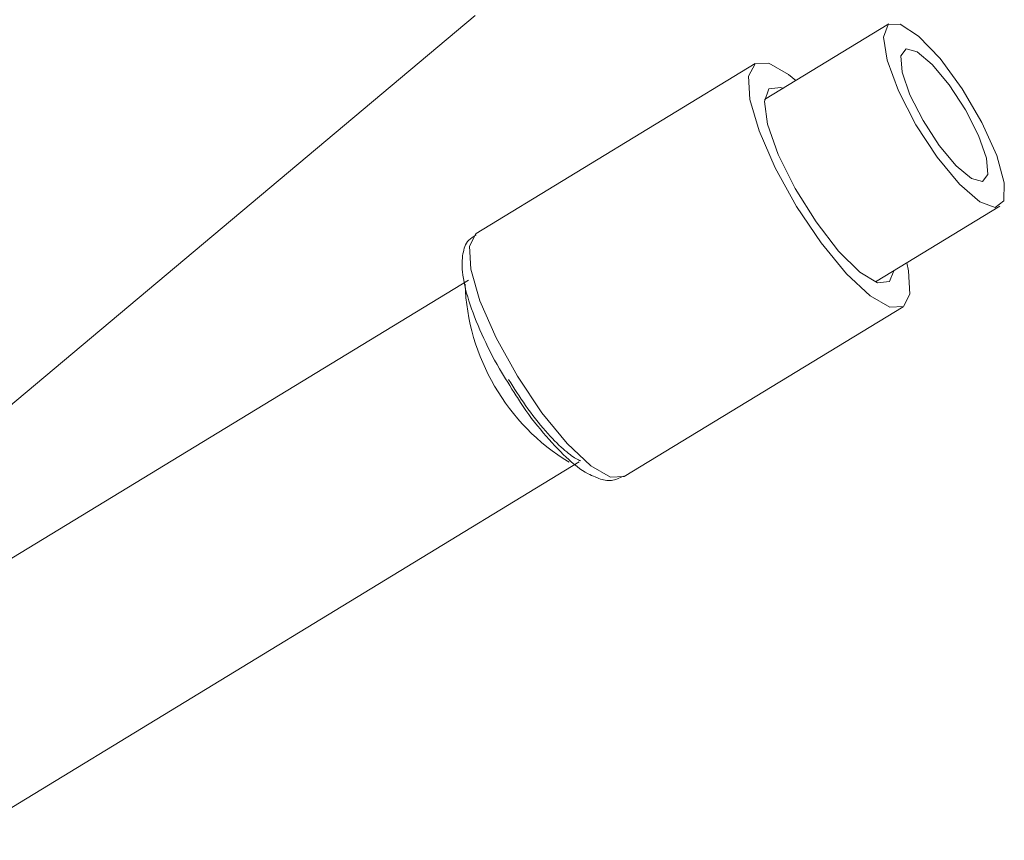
# Model space of a CAD drawing. Header units: inches. Extents: x -3.7 to 22.7, y -9.6 to 17.3.
# Tile 39 of 130: x 20.9 to 21.8, y -2.3 to -1.6. Entities that reach past the tile are written whole.
import ezdxf

# ---------------------------------------------------------------- set-up
doc = ezdxf.new("R2010")
doc.units = ezdxf.units.IN
doc.header["$MEASUREMENT"] = 0

msp = doc.modelspace()

# ---------------------------------------------------------------- linework, layer by layer
at = {"color": 7, "linetype": 'Continuous', "lineweight": 15}
for p, q in [((20.79722, -2.00777), (21.32822, -1.56221)), ((21.69152, -1.56968), (21.58233, -1.63613)), ((21.57421, -1.60449), (21.32895, -1.75374)), ((21.67979, -1.79631), (21.78899, -1.72986)), ((21.32231, -1.79465), (20.814, -2.10396)), ((21.4589, -1.9673), (21.70417, -1.81805)), ((20.87345, -2.28669), (21.41952, -1.95439)), ((21.4336, -1.96756), (21.43684, -1.96902))]:
    msp.add_line(p, q, dxfattribs=at)
at = {"color": 8, "linetype": 'Continuous', "lineweight": 15}
msp.add_line((21.44708, -1.9677), (21.4589, -1.9673), dxfattribs=at)
at = {"color": 7, "linetype": 'Continuous', "lineweight": 15, "flags": 128}
for points in [[(21.73415, -1.68676), (21.75374, -1.71037), (21.77151, -1.7258), (21.78506, -1.73095), (21.79255, -1.72515), (21.79299, -1.70916), (21.7863, -1.68515), (21.77339, -1.65637), (21.75601, -1.62669), (21.7365, -1.60013), (21.7175, -1.58027), (21.70157, -1.5698), (21.69087, -1.57013), (21.68684, -1.58122), (21.69002, -1.60156), (21.69999, -1.62841), (21.71539, -1.65815), (21.73415, -1.68676)], [(21.73586, -1.6764), (21.75082, -1.69429), (21.76418, -1.7054), (21.77389, -1.70804), (21.77848, -1.70181), (21.77725, -1.68765), (21.77039, -1.66773), (21.75895, -1.64508), (21.74465, -1.62314), (21.72969, -1.60525), (21.71634, -1.59414), (21.70663, -1.5915), (21.70204, -1.59773), (21.70327, -1.61189), (21.71012, -1.63181), (21.72157, -1.65446), (21.73586, -1.6764)], [(21.60978, -1.61942), (21.6033, -1.61405), (21.58604, -1.60409), (21.57398, -1.60463), (21.56831, -1.61561), (21.56957, -1.63595), (21.57765, -1.66366), (21.59175, -1.69604), (21.6105, -1.7299), (21.63205, -1.76194), (21.65431, -1.78902), (21.67508, -1.80849), (21.69234, -1.81845), (21.69234, -1.81845)], [(21.59859, -1.62623), (21.59667, -1.62553), (21.58626, -1.62653), (21.58222, -1.63775), (21.58506, -1.65784), (21.59443, -1.68438), (21.6092, -1.71416), (21.62758, -1.74359), (21.64737, -1.76912), (21.66617, -1.78767), (21.68171, -1.79701), (21.68171, -1.79701)], [(21.69234, -1.81845), (21.7044, -1.81791), (21.71008, -1.80693), (21.70882, -1.78659), (21.70725, -1.7796)], [(21.68171, -1.79701), (21.69213, -1.79601), (21.69606, -1.78641)]]:
    msp.add_lwpolyline(points, dxfattribs=at)
at = {"color": 8, "linetype": 'Continuous', "lineweight": 15, "flags": 128}
msp.add_lwpolyline([(21.32895, -1.75374), (21.32871, -1.75388), (21.32304, -1.76486), (21.3243, -1.7852), (21.33238, -1.81291), (21.34648, -1.84529), (21.36523, -1.87915), (21.38678, -1.91119), (21.40904, -1.93827), (21.42981, -1.95774), (21.44708, -1.9677)], dxfattribs=at)
at = {"color": 8, "linetype": 'Continuous', "lineweight": 15}
msp.add_arc((21.5107, -1.79133), 0.19155, 182.03569, 238.521, dxfattribs=at)
at = {"color": 7, "linetype": 'Continuous', "lineweight": 15}
for points, knots in [([(21.32907, -1.75497), (21.32667, -1.75638), (21.32023, -1.76017), (21.31667, -1.7725), (21.31634, -1.78869), (21.32161, -1.81198), (21.33308, -1.84135), (21.34777, -1.87063), (21.35923, -1.88836), (21.36429, -1.8962)], [0, 0, 0, 0, 0.067703, 0.182091, 0.319459, 0.503193, 0.684526, 0.860498, 1, 1, 1, 1]), ([(21.42091, -1.95336), (21.41961, -1.95284), (21.4162, -1.95148), (21.40522, -1.94346), (21.38983, -1.92765), (21.37282, -1.90631), (21.36243, -1.88969), (21.35755, -1.88189)], [0, 0, 0, 0, 0.124123, 0.32472, 0.549495, 0.788779, 1, 1, 1, 1]), ([(21.36429, -1.8962), (21.36552, -1.89819), (21.37287, -1.91014), (21.38816, -1.92958), (21.40839, -1.9513), (21.42311, -1.96319), (21.4315, -1.96669), (21.4336, -1.96756)], [0, 0, 0, 0, 0.055768, 0.334372, 0.615313, 0.903605, 1, 1, 1, 1]), ([(21.43684, -1.96902), (21.44051, -1.97003), (21.44767, -1.97202), (21.45485, -1.96848), (21.45836, -1.96675)], [0, 0, 0, 0, 0.511297, 1, 1, 1, 1])]:
    msp.add_open_spline(points, degree=3, knots=knots, dxfattribs=at)

doc.saveas('drawing.dxf')
